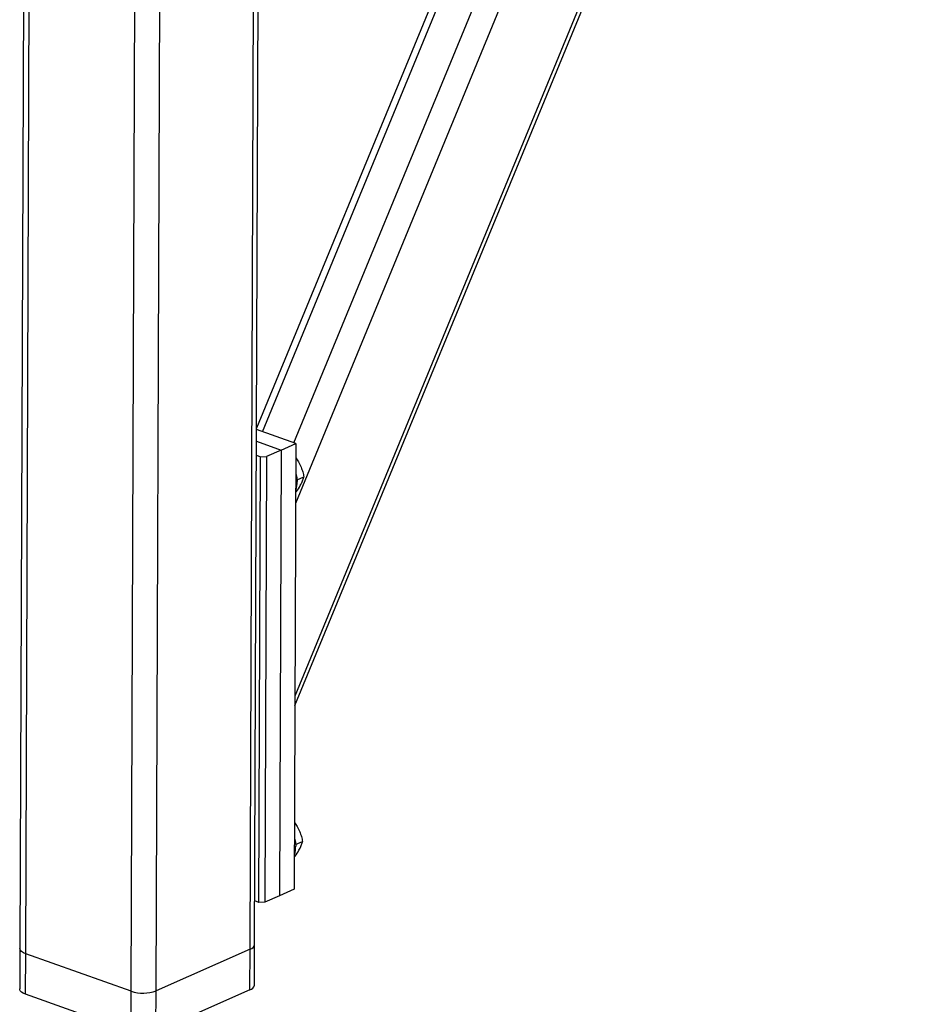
# Model space of a CAD drawing. Header units: millimetres. Extents: x 5 to 415, y 5 to 292.
# Tile 38 of 49: x 337 to 353, y 171 to 189. Entities that reach past the tile are written whole.
import ezdxf

# ---------------------------------------------------------------- set-up
doc = ezdxf.new("R2010")
doc.units = ezdxf.units.MM
doc.layers.add('TRAIT-FORT', color=4, linetype='Continuous', lineweight=25)

msp = doc.modelspace()

# ---------------------------------------------------------------- linework, layer by layer
at = {"layer": 'TRAIT-FORT', "color": 4, "linetype": 'Continuous', "lineweight": 25}
for p, q in [((341.991, 176.562), (354.39, 206.64)), ((341.992, 176.738), (354.328, 206.663)), ((342.004, 180.233), (352.71, 206.203)), ((341.969, 181.325), (352.117, 205.94)), ((341.402, 181.528), (351.321, 205.589)), ((351.037, 205.225), (341.293, 181.59)), ((337.108, 200.371), (337.004, 172.161)), ((337.111, 172.066), (337.215, 200.332)), ((341.177, 172.146), (341.281, 200.319)), ((341.259, 172.23), (341.362, 200.355)), ((339.022, 171.384), (339.126, 199.481)), ((339.474, 171.393), (339.577, 199.415)), ((342.008, 181.311), (341.293, 181.567)), ((341.292, 181.354), (341.742, 181.194)), ((341.742, 181.194), (341.476, 181.076)), ((341.742, 181.194), (341.712, 173.115)), ((341.742, 181.194), (342.008, 181.311)), ((342.008, 181.311), (341.979, 173.233)), ((341.291, 181.1), (341.363, 181.074)), ((341.333, 172.996), (341.363, 181.074)), ((341.363, 181.074), (341.476, 181.076)), ((341.476, 181.076), (341.446, 172.998)), ((342.028, 180.653), (342.153, 180.708)), ((342.005, 180.434), (342.015, 180.438)), ((342.003, 174.043), (342.129, 174.099)), ((341.981, 173.824), (341.991, 173.828)), ((341.979, 173.233), (341.712, 173.115)), ((341.333, 172.996), (341.262, 173.021)), ((341.446, 172.998), (341.333, 172.996)), ((341.712, 173.115), (341.446, 172.998)), ((337.004, 172.161), (337.001, 171.427)), ((337.109, 171.331), (337.111, 172.066)), ((339.022, 171.384), (337.111, 172.066)), ((341.177, 172.146), (339.474, 171.393)), ((341.175, 171.411), (341.177, 172.146)), ((341.256, 171.495), (341.259, 172.23)), ((339.02, 170.65), (339.022, 171.384)), ((341.175, 171.411), (339.471, 170.659)), ((339.471, 170.659), (339.474, 171.393)), ((339.02, 170.65), (337.109, 171.331))]:
    msp.add_line(p, q, dxfattribs=at)
at = {"layer": 'TRAIT-FORT', "color": 4, "linetype": 'Continuous', "lineweight": 25, "flags": 128}
for points in [[(342.006, 180.769), (342.022, 180.699), (342.029, 180.624)], [(341.982, 174.159), (341.998, 174.089), (342.005, 174.014)], [(337.111, 172.066), (337.069, 172.084), (337.036, 172.106), (337.014, 172.129), (337.005, 172.154), (337.004, 172.161)], [(337.111, 172.066), (337.069, 172.084), (337.036, 172.106), (337.014, 172.129), (337.005, 172.154), (337.004, 172.161)], [(337.109, 171.331), (337.066, 171.35), (337.033, 171.371), (337.012, 171.395), (337.002, 171.419), (337.001, 171.427)]]:
    msp.add_lwpolyline(points, dxfattribs=at)
at = {"layer": 'TRAIT-FORT', "color": 4, "linetype": 'Continuous', "lineweight": 25}
for centre, radius, start, end in [((341.62, 180.608), 0.409, 340.3071, 2.2148), ((341.595, 173.999), 0.409, 340.3071, 2.2148), ((341.152, 172.252), 0.109, 283.5856, 348.4091), ((339.235, 172.039), 0.688, 251.9538, 290.3005), ((341.149, 171.517), 0.109, 283.5856, 348.4091)]:
    msp.add_arc(centre, radius, start, end, dxfattribs=at)
for points, knots in [([(342.007, 181.054), (342.023, 181.03), (342.059, 180.977), (342.101, 180.89), (342.133, 180.798), (342.146, 180.738), (342.153, 180.708)], [0, 0, 0, 0, 0.2301754, 0.5131751, 0.754357, 1, 1, 1, 1]), ([(342.015, 180.438), (342.041, 180.476), (342.083, 180.539), (342.124, 180.621), (342.143, 180.672), (342.151, 180.7), (342.153, 180.708)], [0, 0, 0, 0, 0.385549, 0.637642, 0.896546, 1, 1, 1, 1]), ([(341.983, 174.444), (341.999, 174.421), (342.035, 174.367), (342.077, 174.281), (342.109, 174.188), (342.122, 174.129), (342.129, 174.099)], [0, 0, 0, 0, 0.230175, 0.513175, 0.754357, 1, 1, 1, 1]), ([(341.991, 173.828), (342.017, 173.866), (342.059, 173.929), (342.1, 174.011), (342.119, 174.062), (342.127, 174.091), (342.129, 174.099)], [0, 0, 0, 0, 0.385549, 0.637642, 0.896546, 1, 1, 1, 1])]:
    msp.add_open_spline(points, degree=3, knots=knots, dxfattribs=at)

doc.saveas('drawing.dxf')
